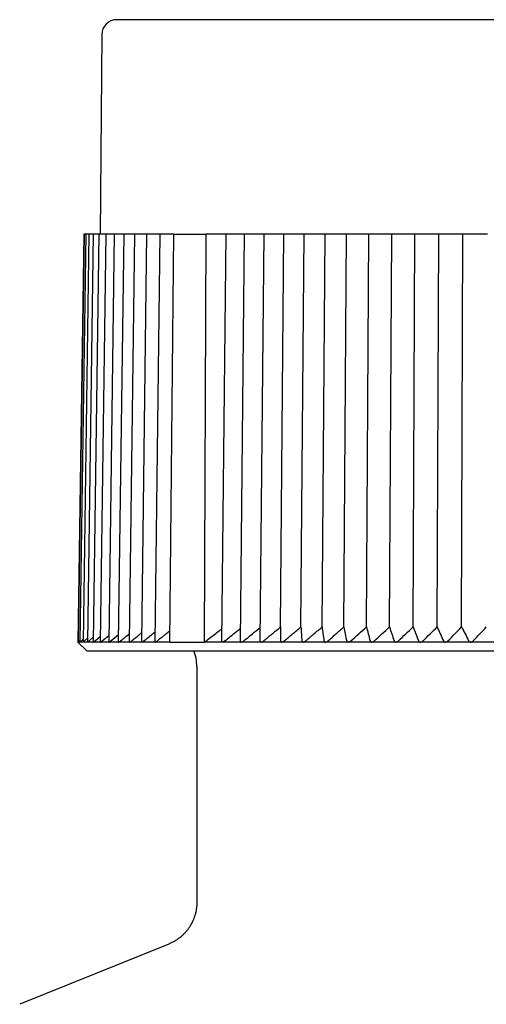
# Model space of a CAD drawing. Header units: millimetres. Extents: x 8 to 305, y 12 to 241.
# Tile 19 of 23: x 148 to 164, y 208 to 241. Entities that reach past the tile are written whole.
import ezdxf

# ---------------------------------------------------------------- set-up
doc = ezdxf.new("R2010")
doc.units = ezdxf.units.MM

msp = doc.modelspace()

# ---------------------------------------------------------------- linework, layer by layer
at = {"color": 7, "linetype": 'Continuous', "lineweight": 30}
for p, q in [((151.09, 240.679), (151.032, 233.975)), ((150.483, 233.975), (150.283, 220.276)), ((150.496, 233.975), (150.296, 220.275)), ((150.554, 233.975), (150.354, 220.276)), ((150.657, 233.975), (150.459, 220.276)), ((150.496, 233.975), (150.483, 233.975)), ((150.54, 233.975), (150.496, 233.975)), ((150.554, 233.975), (150.54, 233.975)), ((150.602, 233.975), (150.554, 233.975)), ((150.657, 233.975), (150.602, 233.975)), ((150.805, 233.975), (150.608, 220.277)), ((150.71, 233.975), (150.657, 233.975)), ((150.805, 233.975), (150.71, 233.975)), ((150.996, 233.975), (150.802, 220.278)), ((150.862, 233.975), (150.805, 233.975)), ((150.996, 233.975), (150.862, 233.975)), ((151.058, 233.975), (150.996, 233.975)), ((151.231, 233.975), (151.04, 220.28)), ((151.231, 233.975), (151.058, 233.975)), ((151.299, 233.975), (151.231, 233.975)), ((151.51, 233.975), (151.299, 233.975)), ((151.51, 233.975), (151.322, 220.282)), ((151.582, 233.975), (151.51, 233.975)), ((151.83, 233.975), (151.582, 233.975)), ((151.83, 233.975), (151.646, 220.284)), ((151.908, 233.975), (151.83, 233.975)), ((152.192, 233.975), (151.908, 233.975)), ((152.192, 233.975), (152.013, 220.286)), ((152.275, 233.975), (152.192, 233.975)), ((152.595, 233.975), (152.275, 233.975)), ((152.595, 233.975), (152.42, 220.288)), ((152.682, 233.975), (152.595, 233.975)), ((153.036, 233.975), (152.682, 233.975)), ((153.036, 233.975), (152.867, 220.291)), ((153.129, 233.975), (153.036, 233.975)), ((153.501, 233.975), (153.129, 233.975)), ((153.501, 233.975), (153.371, 220.275)), ((153.501, 233.975), (154.594, 233.975)), ((154.542, 220.275), (154.594, 233.975)), ((155.257, 233.975), (154.594, 233.975)), ((155.257, 233.975), (155.115, 220.305)), ((155.371, 233.975), (155.257, 233.975)), ((155.879, 233.975), (155.371, 233.975)), ((155.879, 233.975), (155.745, 220.308)), ((155.999, 233.975), (155.879, 233.975)), ((156.532, 233.975), (155.999, 233.975)), ((156.532, 233.975), (156.406, 220.312)), ((156.657, 233.975), (156.532, 233.975)), ((157.21, 233.975), (156.657, 233.975)), ((157.096, 220.782), (157.21, 233.975)), ((157.213, 233.975), (157.21, 233.975)), ((157.343, 233.975), (157.213, 233.975)), ((157.888, 233.975), (157.343, 233.975)), ((157.782, 220.782), (157.888, 233.975)), ((157.921, 233.975), (157.888, 233.975)), ((158.056, 233.975), (157.921, 233.975)), ((158.591, 233.975), (158.056, 233.975)), ((158.493, 220.782), (158.591, 233.975)), ((158.654, 233.975), (158.591, 233.975)), ((158.793, 233.975), (158.654, 233.975)), ((159.318, 233.975), (158.793, 233.975)), ((159.228, 220.782), (159.318, 233.975)), ((159.41, 233.975), (159.318, 233.975)), ((159.553, 233.975), (159.41, 233.975)), ((160.065, 233.975), (159.553, 233.975)), ((159.984, 220.782), (160.065, 233.975)), ((160.187, 233.975), (160.065, 233.975)), ((160.334, 233.975), (160.187, 233.975)), ((160.832, 233.975), (160.334, 233.975)), ((160.76, 220.782), (160.832, 233.975)), ((160.983, 233.975), (160.832, 233.975)), ((161.133, 233.975), (160.983, 233.975)), ((161.615, 233.975), (161.133, 233.975)), ((161.552, 220.782), (161.615, 233.975)), ((161.795, 233.975), (161.615, 233.975)), ((161.948, 233.975), (161.795, 233.975)), ((162.414, 233.975), (161.948, 233.975)), ((162.36, 220.782), (162.414, 233.975)), ((162.622, 233.975), (162.414, 233.975)), ((162.777, 233.975), (162.622, 233.975)), ((163.225, 233.975), (162.777, 233.975)), ((163.181, 220.782), (163.225, 233.975)), ((163.46, 233.975), (163.225, 233.975)), ((163.617, 233.975), (163.46, 233.975)), ((164.047, 233.975), (163.617, 233.975)), ((150.296, 220.289), (150.282, 220.275)), ((150.282, 220.275), (150.582, 219.975)), ((150.296, 220.275), (150.282, 220.275)), ((150.355, 220.275), (150.296, 220.275)), ((150.296, 220.275), (150.296, 220.275)), ((150.34, 220.316), (150.355, 220.33)), ((150.459, 220.275), (150.355, 220.275)), ((150.403, 220.316), (150.46, 220.369)), ((150.61, 220.275), (150.46, 220.275)), ((150.512, 220.316), (150.61, 220.405)), ((150.805, 220.275), (150.61, 220.275)), ((150.666, 220.316), (150.804, 220.438)), ((151.044, 220.275), (150.805, 220.275)), ((150.865, 220.316), (151.043, 220.47)), ((151.328, 220.275), (151.045, 220.275)), ((151.108, 220.316), (151.325, 220.5)), ((151.654, 220.275), (151.328, 220.275)), ((151.394, 220.316), (151.65, 220.529)), ((152.023, 220.275), (151.655, 220.275)), ((152.432, 220.275), (152.023, 220.275)), ((152.882, 220.275), (152.433, 220.275)), ((153.371, 220.275), (152.883, 220.275)), ((153.371, 220.275), (154.542, 220.275)), ((155.143, 220.275), (154.542, 220.275)), ((155.777, 220.275), (155.144, 220.275)), ((156.441, 220.275), (155.778, 220.275)), ((157.135, 220.275), (156.443, 220.275)), ((157.856, 220.275), (157.136, 220.275)), ((158.602, 220.275), (157.857, 220.275)), ((159.371, 220.275), (158.603, 220.275)), ((160.161, 220.275), (159.372, 220.275)), ((160.97, 220.275), (160.163, 220.275)), ((161.795, 220.275), (160.971, 220.275)), ((162.635, 220.275), (161.797, 220.275)), ((163.487, 220.275), (162.637, 220.275)), ((164.349, 220.275), (163.489, 220.275)), ((150.582, 219.975), (167.032, 219.975)), ((154.282, 219.452), (154.282, 211.526)), ((153.344, 210.135), (148.331, 208.11))]:
    msp.add_line(p, q, dxfattribs=at)
for centre, radius, start, end in [((151.59, 240.675), 0.5, 90, 179.5), ((152.782, 219.452), 1.5, 0, 20.3975)]:
    msp.add_arc(centre, radius, start, end, dxfattribs=at)
for points, knots in [([(167.032, 241.175), (166.965, 241.175), (166.833, 241.175), (166.634, 241.175), (166.436, 241.175), (166.237, 241.175), (166.041, 241.175), (165.845, 241.175), (165.651, 241.175), (165.457, 241.175), (165.264, 241.175), (165.07, 241.175), (164.877, 241.175), (164.684, 241.175), (164.531, 241.175), (164.416, 241.175), (164.341, 241.175), (164.265, 241.175), (164.187, 241.175), (164.108, 241.175), (164.028, 241.175), (163.948, 241.175), (163.826, 241.175), (163.662, 241.175), (163.457, 241.175), (163.252, 241.175), (163.048, 241.175), (162.845, 241.175), (162.643, 241.175), (162.434, 241.175), (162.22, 241.175), (162.001, 241.175), (161.782, 241.175), (161.564, 241.175), (161.395, 241.175), (161.275, 241.175), (161.202, 241.175), (161.129, 241.175), (161.057, 241.175), (160.985, 241.175), (160.913, 241.175), (160.799, 241.175), (160.644, 241.175), (160.456, 241.175), (160.276, 241.175), (160.104, 241.175), (159.933, 241.175), (159.752, 241.175), (159.562, 241.175), (159.363, 241.175), (159.165, 241.175), (158.969, 241.175), (158.775, 241.175), (158.606, 241.175), (158.462, 241.175), (158.344, 241.175), (158.226, 241.175), (158.109, 241.175), (157.993, 241.175), (157.877, 241.175), (157.748, 241.175), (157.607, 241.175), (157.452, 241.175), (157.299, 241.175), (157.138, 241.175), (156.969, 241.175), (156.794, 241.175), (156.62, 241.175), (156.449, 241.175), (156.279, 241.175), (156.121, 241.175), (155.972, 241.175), (155.833, 241.175), (155.696, 241.175), (155.561, 241.175), (155.429, 241.175), (155.3, 241.175), (155.174, 241.175), (155.049, 241.175), (154.918, 241.175), (154.783, 241.175), (154.642, 241.175), (154.504, 241.175), (154.369, 241.175), (154.236, 241.175), (154.124, 241.175), (154.031, 241.175), (153.956, 241.175), (153.882, 241.175), (153.809, 241.175), (153.737, 241.175), (153.667, 241.175), (153.589, 241.175), (153.503, 241.175), (153.412, 241.175), (153.323, 241.175), (153.23, 241.175), (153.134, 241.175), (153.036, 241.175), (152.941, 241.175), (152.849, 241.175), (152.76, 241.175), (152.693, 241.175), (152.647, 241.175), (152.621, 241.175), (152.594, 241.175), (152.568, 241.175), (152.543, 241.175), (152.517, 241.175), (152.492, 241.175), (152.45, 241.175), (152.392, 241.175), (152.322, 241.175), (152.259, 241.175), (152.2, 241.175), (152.144, 241.175), (152.09, 241.175), (152.039, 241.175), (151.991, 241.175), (151.946, 241.175), (151.912, 241.175), (151.887, 241.175), (151.872, 241.175), (151.857, 241.175), (151.842, 241.175), (151.828, 241.175), (151.815, 241.175), (151.802, 241.175), (151.781, 241.175), (151.754, 241.175), (151.722, 241.175), (151.693, 241.175), (151.668, 241.175), (151.646, 241.175), (151.629, 241.175), (151.614, 241.175), (151.604, 241.175), (151.596, 241.175), (151.591, 241.175), (151.591, 241.175), (151.59, 241.175)], [0, 0, 0, 0, 0.008203, 0.016397, 0.024584, 0.032765, 0.040942, 0.04897, 0.056996, 0.065022, 0.073048, 0.081077, 0.089109, 0.097146, 0.105189, 0.108351, 0.111514, 0.114678, 0.117926, 0.121283, 0.124638, 0.127992, 0.131345, 0.140046, 0.14874, 0.157429, 0.166112, 0.174793, 0.183473, 0.192154, 0.201705, 0.211261, 0.220824, 0.230396, 0.239979, 0.243218, 0.246455, 0.24969, 0.252924, 0.256157, 0.259388, 0.262618, 0.271495, 0.280366, 0.288281, 0.296194, 0.304105, 0.312016, 0.321435, 0.330857, 0.340284, 0.349719, 0.359164, 0.36862, 0.374526, 0.380427, 0.386322, 0.392214, 0.398102, 0.403986, 0.409868, 0.417952, 0.426032, 0.434111, 0.44219, 0.451809, 0.461431, 0.471059, 0.480695, 0.490341, 0.5, 0.508267, 0.516524, 0.524772, 0.533013, 0.541248, 0.549332, 0.557412, 0.565491, 0.57357, 0.583189, 0.592811, 0.602439, 0.612075, 0.621721, 0.63138, 0.637162, 0.642939, 0.648712, 0.65448, 0.660245, 0.666007, 0.671766, 0.679682, 0.687595, 0.695506, 0.703417, 0.712835, 0.722258, 0.731685, 0.74112, 0.750565, 0.760021, 0.763067, 0.766111, 0.769155, 0.772197, 0.775238, 0.778277, 0.781316, 0.784354, 0.793896, 0.80343, 0.81194, 0.820447, 0.828953, 0.83746, 0.84597, 0.854483, 0.863003, 0.871529, 0.87488, 0.878234, 0.881588, 0.884864, 0.88803, 0.891194, 0.894358, 0.89752, 0.907095, 0.916662, 0.926222, 0.935779, 0.945333, 0.954888, 0.963899, 0.972914, 0.981934, 0.990962, 1, 1, 1, 1]), ([(151.724, 220.316), (151.819, 220.394), (151.916, 220.474), (152.014, 220.554), (152.016, 220.556)], [0, 0, 0, 0, 0.972844, 1, 1, 1, 1]), ([(152.095, 220.316), (152.191, 220.394), (152.3, 220.483), (152.41, 220.572), (152.424, 220.583)], [0, 0, 0, 0, 0.875546, 1, 1, 1, 1]), ([(152.508, 220.316), (152.604, 220.394), (152.725, 220.492), (152.847, 220.589), (152.871, 220.609)], [0, 0, 0, 0, 0.797907, 1, 1, 1, 1]), ([(153.375, 220.648), (153.333, 220.615), (153.195, 220.505), (153.057, 220.394), (152.96, 220.316)], [0, 0, 0, 0, 0.297457, 1, 1, 1, 1]), ([(154.542, 220.275), (154.598, 220.318), (154.71, 220.404), (154.877, 220.532), (155.013, 220.635), (155.094, 220.696), (155.119, 220.715)], [0, 0, 0, 0, 0.292579, 0.582334, 0.86927, 1, 1, 1, 1]), ([(155.229, 220.316), (155.325, 220.394), (155.498, 220.534), (155.672, 220.674), (155.749, 220.736)], [0, 0, 0, 0, 0.555571, 1, 1, 1, 1]), ([(155.864, 220.316), (155.959, 220.394), (156.141, 220.543), (156.323, 220.69), (156.41, 220.76)], [0, 0, 0, 0, 0.524733, 1, 1, 1, 1]), ([(156.53, 220.316), (156.624, 220.394), (156.812, 220.55), (157.001, 220.705), (157.096, 220.782)], [0, 0, 0, 0, 0.499996, 1, 1, 1, 1]), ([(157.096, 220.782), (157.095, 220.705), (157.095, 220.55), (157.095, 220.394), (157.095, 220.316)], [0, 0, 0, 0, 0.499996, 1, 1, 1, 1]), ([(157.225, 220.316), (157.317, 220.394), (157.503, 220.55), (157.689, 220.705), (157.782, 220.782)], [0, 0, 0, 0, 0.4999962, 1, 1, 1, 1]), ([(157.782, 220.782), (157.787, 220.705), (157.797, 220.55), (157.807, 220.394), (157.812, 220.316)], [0, 0, 0, 0, 0.499996, 1, 1, 1, 1]), ([(157.946, 220.316), (158.037, 220.394), (158.219, 220.55), (158.402, 220.705), (158.493, 220.782)], [0, 0, 0, 0, 0.499996, 1, 1, 1, 1]), ([(158.493, 220.782), (158.503, 220.705), (158.523, 220.55), (158.544, 220.394), (158.554, 220.316)], [0, 0, 0, 0, 0.499996, 1, 1, 1, 1]), ([(158.693, 220.316), (158.782, 220.394), (158.96, 220.55), (159.138, 220.705), (159.228, 220.782)], [0, 0, 0, 0, 0.499996, 1, 1, 1, 1]), ([(159.228, 220.782), (159.243, 220.705), (159.274, 220.55), (159.304, 220.394), (159.319, 220.316)], [0, 0, 0, 0, 0.499996, 1, 1, 1, 1]), ([(159.462, 220.316), (159.549, 220.394), (159.722, 220.55), (159.897, 220.705), (159.984, 220.782)], [0, 0, 0, 0, 0.499996, 1, 1, 1, 1]), ([(159.984, 220.782), (160.004, 220.705), (160.045, 220.55), (160.085, 220.394), (160.105, 220.316)], [0, 0, 0, 0, 0.499996, 1, 1, 1, 1]), ([(160.252, 220.316), (160.336, 220.394), (160.505, 220.55), (160.675, 220.705), (160.76, 220.782)], [0, 0, 0, 0, 0.499996, 1, 1, 1, 1]), ([(160.76, 220.782), (160.785, 220.705), (160.835, 220.55), (160.885, 220.394), (160.911, 220.316)], [0, 0, 0, 0, 0.499996, 1, 1, 1, 1]), ([(161.06, 220.316), (161.142, 220.394), (161.306, 220.55), (161.47, 220.705), (161.552, 220.782)], [0, 0, 0, 0, 0.499996, 1, 1, 1, 1]), ([(161.552, 220.782), (161.583, 220.705), (161.643, 220.55), (161.703, 220.394), (161.733, 220.316)], [0, 0, 0, 0, 0.499996, 1, 1, 1, 1]), ([(161.885, 220.316), (161.964, 220.394), (162.122, 220.55), (162.281, 220.705), (162.36, 220.782)], [0, 0, 0, 0, 0.499996, 1, 1, 1, 1]), ([(162.36, 220.782), (162.395, 220.705), (162.465, 220.55), (162.534, 220.394), (162.569, 220.316)], [0, 0, 0, 0, 0.499996, 1, 1, 1, 1]), ([(162.724, 220.316), (162.8, 220.394), (162.952, 220.55), (163.105, 220.705), (163.181, 220.782)], [0, 0, 0, 0, 0.499996, 1, 1, 1, 1]), ([(163.181, 220.782), (163.22, 220.705), (163.3, 220.55), (163.379, 220.394), (163.418, 220.316)], [0, 0, 0, 0, 0.499996, 1, 1, 1, 1]), ([(163.575, 220.316), (163.648, 220.394), (163.793, 220.55), (163.939, 220.705), (164.012, 220.782)], [0, 0, 0, 0, 0.499996, 1, 1, 1, 1]), ([(150.296, 220.275), (150.296, 220.275), (150.297, 220.276), (150.3, 220.278), (150.305, 220.282), (150.311, 220.288), (150.317, 220.294), (150.324, 220.3), (150.332, 220.308), (150.337, 220.313), (150.34, 220.316)], [0, 0, 0, 0, 0.127549, 0.255171, 0.381922, 0.508788, 0.628813, 0.74929, 0.869501, 1, 1, 1, 1]), ([(150.355, 220.276), (150.355, 220.276), (150.354, 220.275), (150.355, 220.275), (150.355, 220.275)], [0, 0, 0, 0, 0.094524, 1, 1, 1, 1]), ([(150.355, 220.275), (150.356, 220.275), (150.357, 220.276), (150.361, 220.278), (150.366, 220.282), (150.372, 220.288), (150.379, 220.294), (150.386, 220.3), (150.394, 220.308), (150.4, 220.313), (150.403, 220.316)], [0, 0, 0, 0, 0.127549, 0.255171, 0.381922, 0.508788, 0.628813, 0.74929, 0.869501, 1, 1, 1, 1]), ([(150.459, 220.276), (150.459, 220.276), (150.459, 220.275), (150.459, 220.275), (150.46, 220.275)], [0, 0, 0, 0, 0.42149, 1, 1, 1, 1]), ([(150.46, 220.275), (150.46, 220.275), (150.462, 220.276), (150.467, 220.278), (150.472, 220.282), (150.479, 220.288), (150.487, 220.294), (150.494, 220.3), (150.503, 220.308), (150.509, 220.313), (150.512, 220.316)], [0, 0, 0, 0, 0.127549, 0.255171, 0.381922, 0.508788, 0.628813, 0.74929, 0.869501, 1, 1, 1, 1]), ([(150.608, 220.277), (150.608, 220.276), (150.608, 220.275), (150.609, 220.275), (150.61, 220.275)], [0, 0, 0, 0, 0.574975, 1, 1, 1, 1]), ([(150.61, 220.275), (150.611, 220.275), (150.613, 220.276), (150.618, 220.278), (150.624, 220.282), (150.632, 220.288), (150.64, 220.294), (150.648, 220.3), (150.656, 220.308), (150.663, 220.313), (150.666, 220.316)], [0, 0, 0, 0, 0.1275488, 0.2551707, 0.3819221, 0.5087876, 0.6288126, 0.7492897, 0.8695007, 1, 1, 1, 1]), ([(150.802, 220.278), (150.802, 220.278), (150.802, 220.277), (150.803, 220.275), (150.804, 220.275), (150.805, 220.275)], [0, 0, 0, 0, 0.1689564, 0.6654262, 1, 1, 1, 1]), ([(150.805, 220.275), (150.806, 220.275), (150.809, 220.276), (150.814, 220.278), (150.821, 220.282), (150.829, 220.288), (150.837, 220.294), (150.846, 220.3), (150.855, 220.308), (150.861, 220.313), (150.865, 220.316)], [0, 0, 0, 0, 0.127549, 0.255171, 0.381922, 0.508787, 0.628812, 0.749289, 0.8695, 1, 1, 1, 1]), ([(151.04, 220.28), (151.04, 220.279), (151.04, 220.277), (151.042, 220.275), (151.044, 220.275), (151.044, 220.275)], [0, 0, 0, 0, 0.315494, 0.724421, 1, 1, 1, 1]), ([(151.044, 220.275), (151.046, 220.275), (151.049, 220.276), (151.055, 220.278), (151.063, 220.282), (151.071, 220.288), (151.08, 220.294), (151.088, 220.3), (151.098, 220.308), (151.104, 220.313), (151.108, 220.316)], [0, 0, 0, 0, 0.127549, 0.255171, 0.381922, 0.508787, 0.628812, 0.749289, 0.8695, 1, 1, 1, 1]), ([(151.322, 220.282), (151.322, 220.281), (151.322, 220.279), (151.323, 220.277), (151.325, 220.275), (151.327, 220.275), (151.328, 220.275)], [0, 0, 0, 0, 0.082338, 0.419751, 0.766395, 1, 1, 1, 1]), ([(151.328, 220.275), (151.33, 220.275), (151.333, 220.276), (151.34, 220.278), (151.348, 220.282), (151.357, 220.288), (151.366, 220.294), (151.375, 220.3), (151.384, 220.308), (151.391, 220.313), (151.394, 220.316)], [0, 0, 0, 0, 0.127549, 0.255171, 0.381922, 0.508787, 0.628812, 0.749289, 0.8695, 1, 1, 1, 1]), ([(151.647, 220.284), (151.646, 220.282), (151.646, 220.28), (151.648, 220.277), (151.651, 220.275), (151.653, 220.275), (151.654, 220.275)], [0, 0, 0, 0, 0.205591, 0.497685, 0.797771, 1, 1, 1, 1]), ([(151.654, 220.275), (151.656, 220.275), (151.66, 220.276), (151.668, 220.278), (151.676, 220.282), (151.685, 220.288), (151.695, 220.294), (151.704, 220.3), (151.714, 220.308), (151.72, 220.313), (151.724, 220.316)], [0, 0, 0, 0, 0.127549, 0.255171, 0.381922, 0.508787, 0.628812, 0.749289, 0.8695, 1, 1, 1, 1]), ([(152.013, 220.286), (152.013, 220.284), (152.013, 220.28), (152.016, 220.277), (152.019, 220.275), (152.022, 220.275), (152.023, 220.275)], [0, 0, 0, 0, 0.299612, 0.557135, 0.821705, 1, 1, 1, 1]), ([(152.023, 220.275), (152.025, 220.275), (152.029, 220.276), (152.037, 220.278), (152.046, 220.282), (152.056, 220.288), (152.066, 220.294), (152.075, 220.3), (152.085, 220.308), (152.092, 220.313), (152.095, 220.316)], [0, 0, 0, 0, 0.1275487, 0.2551706, 0.3819219, 0.5087873, 0.6288122, 0.7492893, 0.8695002, 1, 1, 1, 1]), ([(152.42, 220.288), (152.42, 220.287), (152.42, 220.284), (152.421, 220.281), (152.424, 220.277), (152.428, 220.275), (152.431, 220.275), (152.433, 220.275)], [0, 0, 0, 0, 0.095518, 0.376434, 0.605712, 0.841262, 1, 1, 1, 1]), ([(152.433, 220.275), (152.435, 220.275), (152.44, 220.276), (152.448, 220.278), (152.458, 220.282), (152.468, 220.288), (152.478, 220.294), (152.487, 220.3), (152.498, 220.308), (152.504, 220.313), (152.508, 220.316)], [0, 0, 0, 0, 0.127549, 0.255171, 0.381922, 0.508787, 0.628812, 0.749289, 0.8695, 1, 1, 1, 1]), ([(152.867, 220.291), (152.867, 220.289), (152.867, 220.285), (152.869, 220.281), (152.873, 220.277), (152.877, 220.275), (152.881, 220.275), (152.883, 220.275)], [0, 0, 0, 0, 0.185501, 0.43847, 0.644937, 0.857054, 1, 1, 1, 1]), ([(152.883, 220.275), (152.885, 220.275), (152.89, 220.276), (152.899, 220.278), (152.909, 220.282), (152.919, 220.288), (152.929, 220.294), (152.939, 220.3), (152.95, 220.308), (152.957, 220.313), (152.96, 220.316)], [0, 0, 0, 0, 0.127548, 0.255169, 0.38192, 0.508784, 0.628809, 0.749285, 0.869495, 1, 1, 1, 1]), ([(155.143, 220.275), (155.14, 220.275), (155.134, 220.276), (155.127, 220.278), (155.122, 220.282), (155.118, 220.288), (155.115, 220.296), (155.115, 220.302), (155.115, 220.305)], [0, 0, 0, 0, 0.153379, 0.312172, 0.465395, 0.622422, 0.839831, 1, 1, 1, 1]), ([(155.229, 220.316), (155.226, 220.313), (155.218, 220.307), (155.207, 220.3), (155.195, 220.292), (155.183, 220.286), (155.171, 220.28), (155.159, 220.277), (155.151, 220.275), (155.145, 220.275), (155.143, 220.275)], [0, 0, 0, 0, 0.1316601, 0.2636034, 0.3950609, 0.5375905, 0.6799545, 0.799278, 0.9185236, 1, 1, 1, 1]), ([(155.745, 220.308), (155.745, 220.307), (155.745, 220.303), (155.746, 220.298), (155.747, 220.292), (155.751, 220.286), (155.756, 220.281), (155.763, 220.277), (155.77, 220.275), (155.775, 220.275), (155.777, 220.275)], [0, 0, 0, 0, 0.0857373, 0.1993289, 0.3128927, 0.4727151, 0.6364805, 0.770142, 0.9074604, 1, 1, 1, 1]), ([(155.777, 220.275), (155.781, 220.275), (155.787, 220.276), (155.799, 220.278), (155.81, 220.282), (155.822, 220.288), (155.833, 220.294), (155.844, 220.3), (155.854, 220.308), (155.861, 220.313), (155.864, 220.316)], [0, 0, 0, 0, 0.127549, 0.255171, 0.381922, 0.508788, 0.628813, 0.74929, 0.869501, 1, 1, 1, 1]), ([(156.406, 220.312), (156.406, 220.309), (156.406, 220.304), (156.407, 220.298), (156.41, 220.292), (156.414, 220.286), (156.42, 220.281), (156.427, 220.277), (156.434, 220.275), (156.44, 220.275), (156.442, 220.275)], [0, 0, 0, 0, 0.147302, 0.253245, 0.359161, 0.508222, 0.660959, 0.78562, 0.913692, 1, 1, 1, 1]), ([(156.442, 220.275), (156.446, 220.275), (156.453, 220.276), (156.464, 220.278), (156.476, 220.282), (156.488, 220.288), (156.499, 220.294), (156.509, 220.3), (156.52, 220.308), (156.527, 220.313), (156.53, 220.316)], [0, 0, 0, 0, 0.1275488, 0.2551707, 0.3819221, 0.5087876, 0.6288126, 0.7492897, 0.8695007, 1, 1, 1, 1]), ([(157.095, 220.316), (157.095, 220.312), (157.096, 220.305), (157.098, 220.298), (157.101, 220.292), (157.105, 220.286), (157.112, 220.281), (157.12, 220.277), (157.128, 220.275), (157.133, 220.275), (157.136, 220.275)], [0, 0, 0, 0, 0.195025, 0.295038, 0.395027, 0.535745, 0.679934, 0.797618, 0.918522, 1, 1, 1, 1]), ([(157.136, 220.275), (157.139, 220.275), (157.147, 220.276), (157.159, 220.278), (157.171, 220.282), (157.182, 220.288), (157.194, 220.294), (157.204, 220.3), (157.215, 220.308), (157.221, 220.313), (157.225, 220.316)], [0, 0, 0, 0, 0.127549, 0.255171, 0.381922, 0.508788, 0.628813, 0.74929, 0.869501, 1, 1, 1, 1]), ([(157.812, 220.316), (157.812, 220.313), (157.813, 220.307), (157.815, 220.3), (157.819, 220.292), (157.825, 220.286), (157.832, 220.28), (157.84, 220.277), (157.848, 220.275), (157.854, 220.275), (157.857, 220.275)], [0, 0, 0, 0, 0.13166, 0.263603, 0.395061, 0.537591, 0.679954, 0.799278, 0.918524, 1, 1, 1, 1]), ([(157.857, 220.275), (157.86, 220.275), (157.868, 220.276), (157.88, 220.278), (157.892, 220.282), (157.904, 220.288), (157.915, 220.294), (157.926, 220.3), (157.936, 220.308), (157.943, 220.313), (157.946, 220.316)], [0, 0, 0, 0, 0.127549, 0.255171, 0.381922, 0.508788, 0.628813, 0.74929, 0.869501, 1, 1, 1, 1]), ([(158.554, 220.316), (158.554, 220.313), (158.555, 220.307), (158.558, 220.3), (158.563, 220.292), (158.569, 220.286), (158.577, 220.28), (158.586, 220.277), (158.594, 220.275), (158.6, 220.275), (158.602, 220.275)], [0, 0, 0, 0, 0.13166, 0.263603, 0.395061, 0.537591, 0.679954, 0.799278, 0.918524, 1, 1, 1, 1]), ([(158.602, 220.275), (158.606, 220.275), (158.614, 220.276), (158.627, 220.278), (158.639, 220.282), (158.651, 220.288), (158.662, 220.294), (158.673, 220.3), (158.683, 220.308), (158.689, 220.313), (158.693, 220.316)], [0, 0, 0, 0, 0.127549, 0.255171, 0.381922, 0.508788, 0.628813, 0.74929, 0.869501, 1, 1, 1, 1]), ([(159.319, 220.316), (159.32, 220.313), (159.321, 220.307), (159.324, 220.3), (159.329, 220.292), (159.336, 220.286), (159.345, 220.28), (159.354, 220.277), (159.363, 220.275), (159.369, 220.275), (159.372, 220.275)], [0, 0, 0, 0, 0.13166, 0.263603, 0.395061, 0.537591, 0.679954, 0.799278, 0.918524, 1, 1, 1, 1]), ([(159.372, 220.275), (159.376, 220.275), (159.384, 220.276), (159.396, 220.278), (159.409, 220.282), (159.421, 220.288), (159.432, 220.294), (159.442, 220.3), (159.452, 220.308), (159.459, 220.313), (159.462, 220.316)], [0, 0, 0, 0, 0.127549, 0.255171, 0.381922, 0.508788, 0.628813, 0.74929, 0.869501, 1, 1, 1, 1]), ([(160.105, 220.316), (160.106, 220.313), (160.108, 220.307), (160.112, 220.3), (160.117, 220.292), (160.125, 220.286), (160.134, 220.28), (160.144, 220.277), (160.153, 220.275), (160.159, 220.275), (160.162, 220.275)], [0, 0, 0, 0, 0.13166, 0.263603, 0.395061, 0.537591, 0.679954, 0.799278, 0.918524, 1, 1, 1, 1]), ([(160.162, 220.275), (160.166, 220.275), (160.174, 220.276), (160.187, 220.278), (160.199, 220.282), (160.211, 220.288), (160.222, 220.294), (160.233, 220.3), (160.243, 220.308), (160.249, 220.313), (160.252, 220.316)], [0, 0, 0, 0, 0.127549, 0.255171, 0.381922, 0.508788, 0.628813, 0.74929, 0.869501, 1, 1, 1, 1]), ([(160.911, 220.316), (160.912, 220.313), (160.914, 220.307), (160.918, 220.3), (160.924, 220.292), (160.932, 220.286), (160.942, 220.28), (160.952, 220.277), (160.962, 220.275), (160.968, 220.275), (160.971, 220.275)], [0, 0, 0, 0, 0.1316601, 0.2636034, 0.3950609, 0.5375905, 0.6799545, 0.799278, 0.9185236, 1, 1, 1, 1]), ([(160.971, 220.275), (160.975, 220.275), (160.983, 220.276), (160.996, 220.278), (161.009, 220.282), (161.021, 220.288), (161.032, 220.294), (161.042, 220.3), (161.051, 220.308), (161.057, 220.313), (161.06, 220.316)], [0, 0, 0, 0, 0.127549, 0.255171, 0.381922, 0.508788, 0.628813, 0.74929, 0.869501, 1, 1, 1, 1]), ([(161.733, 220.316), (161.734, 220.313), (161.736, 220.307), (161.741, 220.3), (161.748, 220.292), (161.757, 220.286), (161.766, 220.28), (161.777, 220.277), (161.787, 220.275), (161.793, 220.275), (161.796, 220.275)], [0, 0, 0, 0, 0.13166, 0.263603, 0.395061, 0.537591, 0.679954, 0.799278, 0.918524, 1, 1, 1, 1]), ([(161.796, 220.275), (161.8, 220.275), (161.809, 220.276), (161.822, 220.278), (161.835, 220.282), (161.846, 220.288), (161.857, 220.294), (161.867, 220.3), (161.877, 220.308), (161.882, 220.313), (161.885, 220.316)], [0, 0, 0, 0, 0.127549, 0.255171, 0.381922, 0.508788, 0.628813, 0.74929, 0.869501, 1, 1, 1, 1]), ([(162.569, 220.316), (162.571, 220.313), (162.573, 220.307), (162.579, 220.3), (162.586, 220.292), (162.595, 220.286), (162.605, 220.28), (162.617, 220.277), (162.627, 220.275), (162.633, 220.275), (162.636, 220.275)], [0, 0, 0, 0, 0.13166, 0.263603, 0.395061, 0.537591, 0.679954, 0.799278, 0.918524, 1, 1, 1, 1]), ([(162.636, 220.275), (162.64, 220.275), (162.649, 220.276), (162.662, 220.278), (162.675, 220.282), (162.686, 220.288), (162.697, 220.294), (162.707, 220.3), (162.716, 220.308), (162.721, 220.313), (162.724, 220.316)], [0, 0, 0, 0, 0.127549, 0.255171, 0.381922, 0.508788, 0.628813, 0.74929, 0.869501, 1, 1, 1, 1]), ([(163.418, 220.316), (163.42, 220.313), (163.423, 220.307), (163.429, 220.3), (163.437, 220.292), (163.446, 220.286), (163.457, 220.28), (163.468, 220.277), (163.478, 220.275), (163.485, 220.275), (163.488, 220.275)], [0, 0, 0, 0, 0.13166, 0.263603, 0.395061, 0.537591, 0.679954, 0.799278, 0.918524, 1, 1, 1, 1]), ([(163.488, 220.275), (163.492, 220.275), (163.501, 220.276), (163.514, 220.278), (163.527, 220.282), (163.538, 220.288), (163.549, 220.294), (163.558, 220.3), (163.567, 220.308), (163.572, 220.313), (163.575, 220.316)], [0, 0, 0, 0, 0.127549, 0.255171, 0.381922, 0.508788, 0.628813, 0.74929, 0.869501, 1, 1, 1, 1]), ([(154.282, 211.526), (154.281, 211.505), (154.281, 211.462), (154.277, 211.4), (154.271, 211.34), (154.262, 211.282), (154.252, 211.227), (154.241, 211.175), (154.228, 211.127), (154.214, 211.08), (154.2, 211.037), (154.185, 210.996), (154.17, 210.958), (154.155, 210.922), (154.14, 210.89), (154.126, 210.86), (154.112, 210.833), (154.099, 210.809), (154.086, 210.785), (154.071, 210.76), (154.055, 210.733), (154.036, 210.703), (154.015, 210.672), (153.991, 210.638), (153.965, 210.604), (153.936, 210.568), (153.905, 210.532), (153.871, 210.494), (153.835, 210.458), (153.799, 210.424), (153.763, 210.391), (153.724, 210.358), (153.682, 210.326), (153.638, 210.294), (153.593, 210.264), (153.546, 210.235), (153.499, 210.208), (153.449, 210.182), (153.397, 210.158), (153.362, 210.143), (153.344, 210.135)], [0, 0, 0, 0, 0.036144, 0.071237, 0.105204, 0.137979, 0.169498, 0.19918, 0.227553, 0.254576, 0.280213, 0.304862, 0.328015, 0.349651, 0.369751, 0.388299, 0.404994, 0.420172, 0.434856, 0.451042, 0.46912, 0.488807, 0.5101, 0.532991, 0.557471, 0.583046, 0.610122, 0.638676, 0.668681, 0.695253, 0.722822, 0.751359, 0.780834, 0.811212, 0.842454, 0.872665, 0.903568, 0.935121, 0.967281, 1, 1, 1, 1])]:
    msp.add_open_spline(points, degree=3, knots=knots, dxfattribs=at)

doc.saveas('drawing.dxf')
